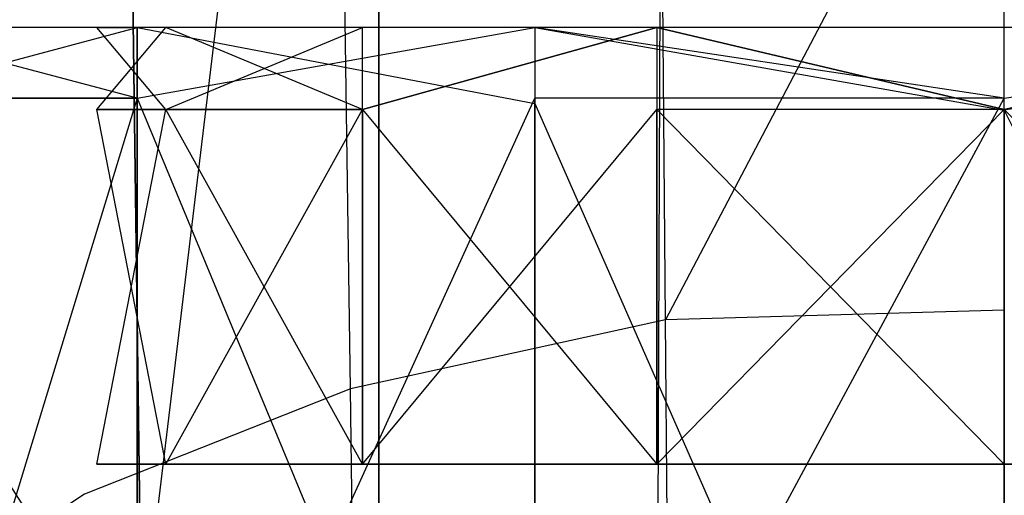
# Model space of a CAD drawing. Extents: x 0 to 0.315, y -0.494 to 0.
# Tile 17 of 24: x 0.13 to 0.158, y -0.067 to -0.053. Entities that reach past the tile are written whole.
import ezdxf

# ---------------------------------------------------------------- set-up
doc = ezdxf.new("R2010")
doc.units = 0
doc.layers.add('L0_WC_N_764603__0___REPLACEMTFO', color=7, linetype='CONTINUOUS')

msp = doc.modelspace()

# ---------------------------------------------------------------- linework, layer by layer
at = {"layer": 'L0_WC_N_764603__0___REPLACEMTFO', "color": 8}
for points, invisible_edges in [([(0.1575, -0.078801), (0.147985, -0.012086), (0.1575, -0.011583), (0.1575, -0.078801)], 13), ([(0.1575, -0.078801), (0.1575, -0.011583), (0.167015, -0.012086), (0.1575, -0.078801)], 10), ([(0.147743, -0.078279), (0.139938, -0.015321), (0.147985, -0.012086), (0.147743, -0.078279)], 13), ([(0.147743, -0.078279), (0.147985, -0.012086), (0.1575, -0.078801), (0.147743, -0.078279)], 10), ([(0.1575, -0.078801), (0.167015, -0.012086), (0.167257, -0.078279), (0.1575, -0.078801)], 13), ([(0.133275, -0.070733), (0.13261, -0.02082), (0.139938, -0.015321), (0.133275, -0.070733)], 10), ([(0.133275, -0.070733), (0.139938, -0.015321), (0.139933, -0.075717), (0.133275, -0.070733)], 13), ([(0.139933, -0.075717), (0.139938, -0.015321), (0.147743, -0.078279), (0.139933, -0.075717)], 10), ([(0.127841, -0.063615), (0.127047, -0.02805), (0.13261, -0.02082), (0.127841, -0.063615)], 10), ([(0.127841, -0.063615), (0.13261, -0.02082), (0.133275, -0.070733), (0.127841, -0.063615)], 13), ([(0.147988, -0.061663, 0.191941), (0.1575, -0.043519, 0.190556), (0.147845, -0.043871, 0.190055), (0.147988, -0.061663, 0.191941)], 13), ([(0.1575, -0.043519, 0.190556), (0.147988, -0.061663, 0.191941), (0.157501, -0.061396, 0.192452), (0.1575, -0.043519, 0.190556)], 14), ([(0.157501, -0.061396, 0.192452), (0.167155, -0.043871, 0.190055), (0.1575, -0.043519, 0.190556), (0.157501, -0.061396, 0.192452)], 13), ([(0.147845, -0.043871, 0.190055), (0.138898, -0.046648, 0.186415), (0.139142, -0.063607, 0.188355), (0.147845, -0.043871, 0.190055)], 14), ([(0.147988, -0.061663, 0.191941), (0.147845, -0.043871, 0.190055), (0.139142, -0.063607, 0.188355), (0.147988, -0.061663, 0.191941)], 14), ([(0.12575, -0.04448, 0.167843), (0.125882, -0.05616, 0.173067), (0.131417, -0.050854, 0.180599), (0.12575, -0.04448, 0.167843)], 14), ([(0.138898, -0.046648, 0.186415), (0.131417, -0.050854, 0.180599), (0.131669, -0.066563, 0.18254), (0.138898, -0.046648, 0.186415)], 14), ([(0.139142, -0.063607, 0.188355), (0.138898, -0.046648, 0.186415), (0.131669, -0.066563, 0.18254), (0.139142, -0.063607, 0.188355)], 14), ([(0.131417, -0.050854, 0.180599), (0.125882, -0.05616, 0.173067), (0.131669, -0.066563, 0.18254), (0.131417, -0.050854, 0.180599)], 14), ([(0.127083, -0.053451, 0.278868), (0.130932, -0.053451, 0.266835), (0.124577, -0.053451, 0.266835), (0.127083, -0.053451, 0.278868)], 13), ([(0.124577, -0.053451, 0.266835), (0.132954, -0.053451, 0.257124), (0.127083, -0.053451, 0.254801), (0.124577, -0.053451, 0.266835)], 13), ([(0.132954, -0.053451, 0.257124), (0.124577, -0.053451, 0.266835), (0.130932, -0.053451, 0.266835), (0.132954, -0.053451, 0.257124)], 14), ([(0.125686, -0.053451, 0.279421), (0.13422, -0.053451, 0.28907), (0.127083, -0.053451, 0.278868), (0.125686, -0.053451, 0.279421)], 13), ([(0.13422, -0.053451, 0.28907), (0.125686, -0.053451, 0.279421), (0.13315, -0.053451, 0.290091), (0.13422, -0.053451, 0.28907)], 14), ([(0.125686, -0.053451, 0.254249), (0.13422, -0.053451, 0.2446), (0.13315, -0.053451, 0.243579), (0.125686, -0.053451, 0.254249)], 13), ([(0.13422, -0.053451, 0.2446), (0.125686, -0.053451, 0.254249), (0.127083, -0.053451, 0.254801), (0.13422, -0.053451, 0.2446)], 14), ([(0.13315, -0.053451, 0.290091), (0.125686, -0.055433, 0.279421), (0.13315, -0.055433, 0.290092), (0.13315, -0.053451, 0.290091)], 13), ([(0.125686, -0.055433, 0.279421), (0.13315, -0.053451, 0.290091), (0.125686, -0.053451, 0.279421), (0.125686, -0.055433, 0.279421)], 14), ([(0.125686, -0.053451, 0.254249), (0.13315, -0.055433, 0.243579), (0.125686, -0.055433, 0.254249), (0.125686, -0.053451, 0.254249)], 13), ([(0.13315, -0.055433, 0.243579), (0.125686, -0.053451, 0.254249), (0.13315, -0.053451, 0.243579), (0.13315, -0.055433, 0.243579)], 14), ([(0.127083, -0.053451, 0.278868), (0.138713, -0.053451, 0.284778), (0.132954, -0.053451, 0.276545), (0.127083, -0.053451, 0.278868)], 13), ([(0.138713, -0.053451, 0.284778), (0.127083, -0.053451, 0.278868), (0.13422, -0.053451, 0.28907), (0.138713, -0.053451, 0.284778)], 14), ([(0.130932, -0.053451, 0.266835), (0.127083, -0.053451, 0.278868), (0.132954, -0.053451, 0.276545), (0.130932, -0.053451, 0.266835)], 14), ([(0.127083, -0.053451, 0.254801), (0.138713, -0.053451, 0.248892), (0.13422, -0.053451, 0.2446), (0.127083, -0.053451, 0.254801)], 13), ([(0.138713, -0.053451, 0.248892), (0.127083, -0.053451, 0.254801), (0.132954, -0.053451, 0.257124), (0.138713, -0.053451, 0.248892)], 14), ([(0.132954, -0.053451, 0.276545), (0.132017, -0.053451, 0.266835), (0.130932, -0.053451, 0.266835), (0.132954, -0.053451, 0.276545)], 13), ([(0.130932, -0.053451, 0.266835), (0.133957, -0.053451, 0.257521), (0.132954, -0.053451, 0.257124), (0.130932, -0.053451, 0.266835)], 13), ([(0.133957, -0.053451, 0.257521), (0.130932, -0.053451, 0.266835), (0.132017, -0.053451, 0.266835), (0.133957, -0.053451, 0.257521)], 14), ([(0.132017, -0.053451, 0.266835), (0.133957, -0.055756, 0.276149), (0.132017, -0.055756, 0.266835), (0.132017, -0.053451, 0.266835)], 13), ([(0.133957, -0.055756, 0.276149), (0.132017, -0.053451, 0.266835), (0.133957, -0.053451, 0.276149), (0.133957, -0.055756, 0.276149)], 14), ([(0.133957, -0.053451, 0.257521), (0.132017, -0.055756, 0.266835), (0.133957, -0.055756, 0.257521), (0.133957, -0.053451, 0.257521)], 13), ([(0.132017, -0.055756, 0.266835), (0.133957, -0.053451, 0.257521), (0.132017, -0.053451, 0.266835), (0.132017, -0.055756, 0.266835)], 14), ([(0.132017, -0.053451, 0.266835), (0.132954, -0.053451, 0.276545), (0.133957, -0.053451, 0.276149), (0.132017, -0.053451, 0.266835)], 14), ([(0.132954, -0.053451, 0.276545), (0.139481, -0.053451, 0.284045), (0.133957, -0.053451, 0.276149), (0.132954, -0.053451, 0.276545)], 13), ([(0.139481, -0.053451, 0.284045), (0.132954, -0.053451, 0.276545), (0.138713, -0.053451, 0.284778), (0.139481, -0.053451, 0.284045)], 14), ([(0.132954, -0.053451, 0.257124), (0.139481, -0.053451, 0.249625), (0.138713, -0.053451, 0.248892), (0.132954, -0.053451, 0.257124)], 13), ([(0.139481, -0.053451, 0.249625), (0.132954, -0.053451, 0.257124), (0.133957, -0.053451, 0.257521), (0.139481, -0.053451, 0.249625)], 14), ([(0.13315, -0.053451, 0.290091), (0.1449, -0.053451, 0.295887), (0.13422, -0.053451, 0.28907), (0.13315, -0.053451, 0.290091)], 13), ([(0.1449, -0.053451, 0.295887), (0.13315, -0.053451, 0.290091), (0.144322, -0.053451, 0.297221), (0.1449, -0.053451, 0.295887)], 14), ([(0.13315, -0.053451, 0.243579), (0.144901, -0.053451, 0.237784), (0.144322, -0.053451, 0.236449), (0.13315, -0.053451, 0.243579)], 13), ([(0.144901, -0.053451, 0.237784), (0.13315, -0.053451, 0.243579), (0.13422, -0.053451, 0.2446), (0.144901, -0.053451, 0.237784)], 14), ([(0.144322, -0.055582, 0.297221), (0.13315, -0.053451, 0.290091), (0.13315, -0.055433, 0.290092), (0.144322, -0.055582, 0.297221)], 13), ([(0.13315, -0.053451, 0.290091), (0.144322, -0.055582, 0.297221), (0.144322, -0.053451, 0.297221), (0.13315, -0.053451, 0.290091)], 14), ([(0.144322, -0.053451, 0.236449), (0.13315, -0.055433, 0.243579), (0.13315, -0.053451, 0.243579), (0.144322, -0.053451, 0.236449)], 13), ([(0.13315, -0.055433, 0.243579), (0.144322, -0.053451, 0.236449), (0.144322, -0.055433, 0.236449), (0.13315, -0.055433, 0.243579)], 14), ([(0.139481, -0.053451, 0.249625), (0.133957, -0.055756, 0.257521), (0.139481, -0.055756, 0.249625), (0.139481, -0.053451, 0.249625)], 13), ([(0.133957, -0.055756, 0.257521), (0.139481, -0.053451, 0.249625), (0.133957, -0.053451, 0.257521), (0.133957, -0.055756, 0.257521)], 14), ([(0.133957, -0.053451, 0.276149), (0.139481, -0.055756, 0.284045), (0.133957, -0.055756, 0.276149), (0.133957, -0.053451, 0.276149)], 13), ([(0.139481, -0.055756, 0.284045), (0.133957, -0.053451, 0.276149), (0.139481, -0.053451, 0.284045), (0.139481, -0.055756, 0.284045)], 14), ([(0.13422, -0.053451, 0.28907), (0.147332, -0.053451, 0.290279), (0.138713, -0.053451, 0.284778), (0.13422, -0.053451, 0.28907)], 13), ([(0.147332, -0.053451, 0.290279), (0.13422, -0.053451, 0.28907), (0.1449, -0.053451, 0.295887), (0.147332, -0.053451, 0.290279)], 14), ([(0.13422, -0.053451, 0.2446), (0.147332, -0.053451, 0.243391), (0.144901, -0.053451, 0.237784), (0.13422, -0.053451, 0.2446)], 13), ([(0.147332, -0.053451, 0.243391), (0.13422, -0.053451, 0.2446), (0.138713, -0.053451, 0.248892), (0.147332, -0.053451, 0.243391)], 14), ([(0.138713, -0.053451, 0.284778), (0.147748, -0.053451, 0.289321), (0.139481, -0.053451, 0.284045), (0.138713, -0.053451, 0.284778)], 13), ([(0.147748, -0.053451, 0.289321), (0.138713, -0.053451, 0.284778), (0.147332, -0.053451, 0.290279), (0.147748, -0.053451, 0.289321)], 14), ([(0.138713, -0.053451, 0.248892), (0.147748, -0.053451, 0.244349), (0.147332, -0.053451, 0.243391), (0.138713, -0.053451, 0.248892)], 13), ([(0.147748, -0.053451, 0.244349), (0.138713, -0.053451, 0.248892), (0.139481, -0.053451, 0.249625), (0.147748, -0.053451, 0.244349)], 14), ([(0.147748, -0.053451, 0.289321), (0.139481, -0.055756, 0.284045), (0.139481, -0.053451, 0.284045), (0.147748, -0.053451, 0.289321)], 13), ([(0.139481, -0.055756, 0.284045), (0.147748, -0.053451, 0.289321), (0.147748, -0.055756, 0.289321), (0.139481, -0.055756, 0.284045)], 14), ([(0.139481, -0.055756, 0.249625), (0.147748, -0.053451, 0.244349), (0.139481, -0.053451, 0.249625), (0.139481, -0.055756, 0.249625)], 13), ([(0.147748, -0.053451, 0.244349), (0.139481, -0.055756, 0.249625), (0.147748, -0.055756, 0.244349), (0.147748, -0.053451, 0.244349)], 14), ([(0.144322, -0.053451, 0.297221), (0.157499, -0.053451, 0.29828), (0.1449, -0.053451, 0.295887), (0.144322, -0.053451, 0.297221)], 13), ([(0.157499, -0.053451, 0.29828), (0.144322, -0.053451, 0.297221), (0.157499, -0.053451, 0.299724), (0.157499, -0.053451, 0.29828)], 14), ([(0.144322, -0.053451, 0.236449), (0.1575, -0.053451, 0.23539), (0.1575, -0.053451, 0.233946), (0.144322, -0.053451, 0.236449)], 13), ([(0.1575, -0.053451, 0.23539), (0.144322, -0.053451, 0.236449), (0.144901, -0.053451, 0.237784), (0.1575, -0.053451, 0.23539)], 14), ([(0.157499, -0.055775, 0.299725), (0.144322, -0.053451, 0.297221), (0.144322, -0.055582, 0.297221), (0.157499, -0.055775, 0.299725)], 13), ([(0.144322, -0.053451, 0.297221), (0.157499, -0.055775, 0.299725), (0.157499, -0.053451, 0.299724), (0.144322, -0.053451, 0.297221)], 14), ([(0.144322, -0.053451, 0.236449), (0.1575, -0.055433, 0.233946), (0.144322, -0.055433, 0.236449), (0.144322, -0.053451, 0.236449)], 13), ([(0.1575, -0.055433, 0.233946), (0.144322, -0.053451, 0.236449), (0.1575, -0.053451, 0.233946), (0.1575, -0.055433, 0.233946)], 14), ([(0.1449, -0.053451, 0.295887), (0.157499, -0.053451, 0.292211), (0.147332, -0.053451, 0.290279), (0.1449, -0.053451, 0.295887)], 13), ([(0.157499, -0.053451, 0.292211), (0.1449, -0.053451, 0.295887), (0.157499, -0.053451, 0.29828), (0.157499, -0.053451, 0.292211)], 14), ([(0.144901, -0.053451, 0.237784), (0.1575, -0.053451, 0.24146), (0.1575, -0.053451, 0.23539), (0.144901, -0.053451, 0.237784)], 13), ([(0.1575, -0.053451, 0.24146), (0.144901, -0.053451, 0.237784), (0.147332, -0.053451, 0.243391), (0.1575, -0.053451, 0.24146)], 14), ([(0.147332, -0.053451, 0.290279), (0.157499, -0.053451, 0.291174), (0.147748, -0.053451, 0.289321), (0.147332, -0.053451, 0.290279)], 13), ([(0.157499, -0.053451, 0.291174), (0.147332, -0.053451, 0.290279), (0.157499, -0.053451, 0.292211), (0.157499, -0.053451, 0.291174)], 14), ([(0.147332, -0.053451, 0.243391), (0.1575, -0.053451, 0.242496), (0.1575, -0.053451, 0.24146), (0.147332, -0.053451, 0.243391)], 13), ([(0.1575, -0.053451, 0.242496), (0.147332, -0.053451, 0.243391), (0.147748, -0.053451, 0.244349), (0.1575, -0.053451, 0.242496)], 14), ([(0.147748, -0.053451, 0.289321), (0.157499, -0.055756, 0.291174), (0.147748, -0.055756, 0.289321), (0.147748, -0.053451, 0.289321)], 13), ([(0.157499, -0.055756, 0.291174), (0.147748, -0.053451, 0.289321), (0.157499, -0.053451, 0.291174), (0.157499, -0.055756, 0.291174)], 14), ([(0.1575, -0.055756, 0.242496), (0.147748, -0.053451, 0.244349), (0.147748, -0.055756, 0.244349), (0.1575, -0.055756, 0.242496)], 13), ([(0.147748, -0.053451, 0.244349), (0.1575, -0.055756, 0.242496), (0.1575, -0.053451, 0.242496), (0.147748, -0.053451, 0.244349)], 14), ([(0.167252, -0.053451, 0.289321), (0.157499, -0.055756, 0.291174), (0.157499, -0.053451, 0.291174), (0.167252, -0.053451, 0.289321)], 13), ([(0.157499, -0.055756, 0.291174), (0.167252, -0.053451, 0.289321), (0.167252, -0.055756, 0.289321), (0.157499, -0.055756, 0.291174)], 14), ([(0.157499, -0.053451, 0.291174), (0.167668, -0.053451, 0.290279), (0.167252, -0.053451, 0.289321), (0.157499, -0.053451, 0.291174)], 13), ([(0.167668, -0.053451, 0.290279), (0.157499, -0.053451, 0.291174), (0.157499, -0.053451, 0.292211), (0.167668, -0.053451, 0.290279)], 14), ([(0.157499, -0.053451, 0.292211), (0.170099, -0.053451, 0.295887), (0.167668, -0.053451, 0.290279), (0.157499, -0.053451, 0.292211)], 13), ([(0.170099, -0.053451, 0.295887), (0.157499, -0.053451, 0.292211), (0.157499, -0.053451, 0.29828), (0.170099, -0.053451, 0.295887)], 14), ([(0.157499, -0.053451, 0.29828), (0.170678, -0.053451, 0.297221), (0.170099, -0.053451, 0.295887), (0.157499, -0.053451, 0.29828)], 13), ([(0.170678, -0.053451, 0.297221), (0.157499, -0.053451, 0.29828), (0.157499, -0.053451, 0.299724), (0.170678, -0.053451, 0.297221)], 14), ([(0.157499, -0.055775, 0.299725), (0.170678, -0.053451, 0.297221), (0.157499, -0.053451, 0.299724), (0.157499, -0.055775, 0.299725)], 13), ([(0.170678, -0.053451, 0.297221), (0.157499, -0.055775, 0.299725), (0.170678, -0.055582, 0.297221), (0.170678, -0.053451, 0.297221)], 14), ([(0.1575, -0.055756, 0.242496), (0.167252, -0.053451, 0.244349), (0.1575, -0.053451, 0.242496), (0.1575, -0.055756, 0.242496)], 13), ([(0.167252, -0.053451, 0.244349), (0.1575, -0.055756, 0.242496), (0.167252, -0.055756, 0.244349), (0.167252, -0.053451, 0.244349)], 14), ([(0.1575, -0.053451, 0.242496), (0.167668, -0.053451, 0.243391), (0.1575, -0.053451, 0.24146), (0.1575, -0.053451, 0.242496)], 13), ([(0.167668, -0.053451, 0.243391), (0.1575, -0.053451, 0.242496), (0.167252, -0.053451, 0.244349), (0.167668, -0.053451, 0.243391)], 14), ([(0.1575, -0.053451, 0.24146), (0.170099, -0.053451, 0.237784), (0.1575, -0.053451, 0.23539), (0.1575, -0.053451, 0.24146)], 13), ([(0.170099, -0.053451, 0.237784), (0.1575, -0.053451, 0.24146), (0.167668, -0.053451, 0.243391), (0.170099, -0.053451, 0.237784)], 14), ([(0.1575, -0.053451, 0.23539), (0.170678, -0.053451, 0.236449), (0.1575, -0.053451, 0.233946), (0.1575, -0.053451, 0.23539)], 13), ([(0.170678, -0.053451, 0.236449), (0.1575, -0.053451, 0.23539), (0.170099, -0.053451, 0.237784), (0.170678, -0.053451, 0.236449)], 14), ([(0.170678, -0.053451, 0.236449), (0.1575, -0.055433, 0.233946), (0.1575, -0.053451, 0.233946), (0.170678, -0.053451, 0.236449)], 13), ([(0.1575, -0.055433, 0.233946), (0.170678, -0.053451, 0.236449), (0.170678, -0.055433, 0.236449), (0.1575, -0.055433, 0.233946)], 14), ([(0.125686, -0.079922, 0.254249), (0.13315, -0.055433, 0.243579), (0.133151, -0.079922, 0.243579), (0.125686, -0.079922, 0.254249)], 13), ([(0.13315, -0.055433, 0.243579), (0.125686, -0.079922, 0.254249), (0.125686, -0.055433, 0.254249), (0.13315, -0.055433, 0.243579)], 14), ([(0.13315, -0.079922, 0.290092), (0.125686, -0.055433, 0.279421), (0.125686, -0.079922, 0.279421), (0.13315, -0.079922, 0.290092)], 13), ([(0.125686, -0.055433, 0.279421), (0.13315, -0.079922, 0.290092), (0.13315, -0.055433, 0.290092), (0.125686, -0.055433, 0.279421)], 14), ([(0.144322, -0.082401, 0.297221), (0.13315, -0.055433, 0.290092), (0.13315, -0.079922, 0.290092), (0.144322, -0.082401, 0.297221)], 13), ([(0.13315, -0.055433, 0.290092), (0.144322, -0.082401, 0.297221), (0.144322, -0.055582, 0.297221), (0.13315, -0.055433, 0.290092)], 14), ([(0.144322, -0.055433, 0.236449), (0.133151, -0.079922, 0.243579), (0.13315, -0.055433, 0.243579), (0.144322, -0.055433, 0.236449)], 13), ([(0.133151, -0.079922, 0.243579), (0.144322, -0.055433, 0.236449), (0.144322, -0.079922, 0.236449), (0.133151, -0.079922, 0.243579)], 14), ([(0.1575, -0.055433, 0.233946), (0.144322, -0.079922, 0.236449), (0.144322, -0.055433, 0.236449), (0.1575, -0.055433, 0.233946)], 13), ([(0.144322, -0.079922, 0.236449), (0.1575, -0.055433, 0.233946), (0.1575, -0.079922, 0.233946), (0.144322, -0.079922, 0.236449)], 14), ([(0.170678, -0.055433, 0.236449), (0.1575, -0.079922, 0.233946), (0.1575, -0.055433, 0.233946), (0.170678, -0.055433, 0.236449)], 13), ([(0.1575, -0.079922, 0.233946), (0.170678, -0.055433, 0.236449), (0.170678, -0.079922, 0.236449), (0.1575, -0.079922, 0.233946)], 14), ([(0.132017, -0.055756, 0.266835), (0.133957, -0.065722, 0.276149), (0.132017, -0.065722, 0.266835), (0.132017, -0.055756, 0.266835)], 13), ([(0.133957, -0.065722, 0.276149), (0.132017, -0.055756, 0.266835), (0.133957, -0.055756, 0.276149), (0.133957, -0.065722, 0.276149)], 14), ([(0.133957, -0.055756, 0.257521), (0.132017, -0.065722, 0.266835), (0.133957, -0.065722, 0.257521), (0.133957, -0.055756, 0.257521)], 13), ([(0.132017, -0.065722, 0.266835), (0.133957, -0.055756, 0.257521), (0.132017, -0.055756, 0.266835), (0.132017, -0.065722, 0.266835)], 14), ([(0.133957, -0.055756, 0.276149), (0.139481, -0.065722, 0.284045), (0.133957, -0.065722, 0.276149), (0.133957, -0.055756, 0.276149)], 13), ([(0.139481, -0.065722, 0.284045), (0.133957, -0.055756, 0.276149), (0.139481, -0.055756, 0.284045), (0.139481, -0.065722, 0.284045)], 14), ([(0.139481, -0.055756, 0.249625), (0.133957, -0.065722, 0.257521), (0.139481, -0.065722, 0.249625), (0.139481, -0.055756, 0.249625)], 13), ([(0.133957, -0.065722, 0.257521), (0.139481, -0.055756, 0.249625), (0.133957, -0.055756, 0.257521), (0.133957, -0.065722, 0.257521)], 14), ([(0.147748, -0.065722, 0.244349), (0.139481, -0.055756, 0.249625), (0.139481, -0.065722, 0.249625), (0.147748, -0.065722, 0.244349)], 13), ([(0.139481, -0.055756, 0.249625), (0.147748, -0.065722, 0.244349), (0.147748, -0.055756, 0.244349), (0.139481, -0.055756, 0.249625)], 14), ([(0.147748, -0.055756, 0.289321), (0.139481, -0.065722, 0.284045), (0.139481, -0.055756, 0.284045), (0.147748, -0.055756, 0.289321)], 13), ([(0.139481, -0.065722, 0.284045), (0.147748, -0.055756, 0.289321), (0.147748, -0.065722, 0.289322), (0.139481, -0.065722, 0.284045)], 14), ([(0.157499, -0.085633, 0.299725), (0.144322, -0.055582, 0.297221), (0.144322, -0.082401, 0.297221), (0.157499, -0.085633, 0.299725)], 13), ([(0.144322, -0.055582, 0.297221), (0.157499, -0.085633, 0.299725), (0.157499, -0.055775, 0.299725), (0.144322, -0.055582, 0.297221)], 14), ([(0.1575, -0.065722, 0.242496), (0.147748, -0.055756, 0.244349), (0.147748, -0.065722, 0.244349), (0.1575, -0.065722, 0.242496)], 13), ([(0.147748, -0.055756, 0.244349), (0.1575, -0.065722, 0.242496), (0.1575, -0.055756, 0.242496), (0.147748, -0.055756, 0.244349)], 14), ([(0.157499, -0.055756, 0.291174), (0.147748, -0.065722, 0.289322), (0.147748, -0.055756, 0.289321), (0.157499, -0.055756, 0.291174)], 13), ([(0.147748, -0.065722, 0.289322), (0.157499, -0.055756, 0.291174), (0.157499, -0.065722, 0.291174), (0.147748, -0.065722, 0.289322)], 14), ([(0.157499, -0.055775, 0.299725), (0.170678, -0.082401, 0.297221), (0.170678, -0.055582, 0.297221), (0.157499, -0.055775, 0.299725)], 14), ([(0.157499, -0.055756, 0.291174), (0.167252, -0.065722, 0.289321), (0.157499, -0.065722, 0.291174), (0.157499, -0.055756, 0.291174)], 13), ([(0.167252, -0.065722, 0.289321), (0.157499, -0.055756, 0.291174), (0.167252, -0.055756, 0.289321), (0.167252, -0.065722, 0.289321)], 14), ([(0.170678, -0.082401, 0.297221), (0.157499, -0.055775, 0.299725), (0.157499, -0.085633, 0.299725), (0.170678, -0.082401, 0.297221)], 13), ([(0.167252, -0.065722, 0.244349), (0.1575, -0.055756, 0.242496), (0.1575, -0.065722, 0.242496), (0.167252, -0.065722, 0.244349)], 13), ([(0.1575, -0.055756, 0.242496), (0.167252, -0.065722, 0.244349), (0.167252, -0.055756, 0.244349), (0.1575, -0.055756, 0.242496)], 14), ([(0.125882, -0.05616, 0.173067), (0.126052, -0.070281, 0.174899), (0.131669, -0.066563, 0.18254), (0.125882, -0.05616, 0.173067)], 14), ([(0.157501, -0.061396, 0.192452), (0.147988, -0.061663, 0.191941), (0.14816, -0.081201, 0.191438), (0.157501, -0.061396, 0.192452)], 14), ([(0.157502, -0.080951, 0.19208), (0.157501, -0.061396, 0.192452), (0.14816, -0.081201, 0.191438), (0.157502, -0.080951, 0.19208)], 14), ([(0.147988, -0.061663, 0.191941), (0.139142, -0.063607, 0.188355), (0.139401, -0.082408, 0.188051), (0.147988, -0.061663, 0.191941)], 14), ([(0.14816, -0.081201, 0.191438), (0.147988, -0.061663, 0.191941), (0.139401, -0.082408, 0.188051), (0.14816, -0.081201, 0.191438)], 14), ([(0.131533, -0.071752, 0.065228), (0.12694, -0.063574, 0.066865), (0.1258, -0.064242, 0.065228), (0.131533, -0.071752, 0.065228)], 13), ([(0.12694, -0.063574, 0.066865), (0.131533, -0.071752, 0.065228), (0.132467, -0.070814, 0.066865), (0.12694, -0.063574, 0.066865)], 14), ([(0.132467, -0.070814, 0.112752), (0.12694, -0.063574, 0.066865), (0.132467, -0.070814, 0.066865), (0.132467, -0.070814, 0.112752)], 13), ([(0.12694, -0.063574, 0.066865), (0.132467, -0.070814, 0.112752), (0.12694, -0.063574, 0.112752), (0.12694, -0.063574, 0.066865)], 14), ([(0.12694, -0.063574, 0.112752), (0.132467, -0.070814, 0.112752), (0.127054, -0.064658, 0.119774), (0.12694, -0.063574, 0.112752)], 14), ([(0.127841, -0.063615), (0.132757, -0.07121, 0.000001), (0.127214, -0.063949), (0.127841, -0.063615)], 13), ([(0.132757, -0.07121, 0.000001), (0.127841, -0.063615), (0.133275, -0.070733), (0.132757, -0.07121, 0.000001)], 14), ([(0.139142, -0.063607, 0.188355), (0.131669, -0.066563, 0.18254), (0.131914, -0.084209, 0.182428), (0.139142, -0.063607, 0.188355)], 14), ([(0.139401, -0.082408, 0.188051), (0.139142, -0.063607, 0.188355), (0.131914, -0.084209, 0.182428), (0.139401, -0.082408, 0.188051)], 14), ([(0.124472, -0.078842, 0.022814), (0.127214, -0.063949, 0.022814), (0.132757, -0.07121, 0.022814), (0.124472, -0.078842, 0.022814)], 14), ([(0.132757, -0.07121, 0.02115), (0.127214, -0.063949, 0.00141), (0.132757, -0.07121, 0.00141), (0.132757, -0.07121, 0.02115)], 13), ([(0.127214, -0.063949, 0.00141), (0.132757, -0.07121, 0.02115), (0.127214, -0.063949, 0.02115), (0.127214, -0.063949, 0.00141)], 14), ([(0.132757, -0.07121, 0.022814), (0.127214, -0.063949, 0.02115), (0.132757, -0.07121, 0.02115), (0.132757, -0.07121, 0.022814)], 13), ([(0.127214, -0.063949, 0.02115), (0.132757, -0.07121, 0.022814), (0.127214, -0.063949, 0.022814), (0.127214, -0.063949, 0.02115)], 14), ([(0.132757, -0.07121, 0.00141), (0.127214, -0.063949), (0.132757, -0.07121, 0.000001), (0.132757, -0.07121, 0.00141)], 13), ([(0.127214, -0.063949), (0.132757, -0.07121, 0.00141), (0.127214, -0.063949, 0.00141), (0.127214, -0.063949)], 14), ([(0.1258, -0.064242, 0.065228), (0.125477, -0.077833, 0.05461), (0.131533, -0.071752, 0.065228), (0.1258, -0.064242, 0.065228)], 14), ([(0.127054, -0.064658, 0.119774), (0.132589, -0.071933, 0.117911), (0.127103, -0.06663, 0.126253), (0.127054, -0.064658, 0.119774)], 14), ([(0.127054, -0.064658, 0.119774), (0.132467, -0.070814, 0.112752), (0.132589, -0.071933, 0.117911), (0.127054, -0.064658, 0.119774)], 14), ([(0.157499, -0.065722, 0.291174), (0.133957, -0.065722, 0.257521), (0.132017, -0.065722, 0.266835), (0.157499, -0.065722, 0.291174)], 10), ([(0.157499, -0.065722, 0.291174), (0.132017, -0.065722, 0.266835), (0.133957, -0.065722, 0.276149), (0.157499, -0.065722, 0.291174)], 13), ([(0.157499, -0.065722, 0.291174), (0.139481, -0.065722, 0.249625), (0.133957, -0.065722, 0.257521), (0.157499, -0.065722, 0.291174)], 13), ([(0.157499, -0.065722, 0.291174), (0.133957, -0.065722, 0.276149), (0.139481, -0.065722, 0.284045), (0.157499, -0.065722, 0.291174)], 15), ([(0.157499, -0.065722, 0.291174), (0.147748, -0.065722, 0.244349), (0.139481, -0.065722, 0.249625), (0.157499, -0.065722, 0.291174)], 10), ([(0.157499, -0.065722, 0.291174), (0.139481, -0.065722, 0.284045), (0.147748, -0.065722, 0.289322), (0.157499, -0.065722, 0.291174)], 15), ([(0.147748, -0.065722, 0.244349), (0.157499, -0.065722, 0.291174), (0.1575, -0.065722, 0.242496), (0.147748, -0.065722, 0.244349)], 13), ([(0.157499, -0.065722, 0.291174), (0.167252, -0.065722, 0.244349), (0.1575, -0.065722, 0.242496), (0.157499, -0.065722, 0.291174)], 13), ([(0.167252, -0.065722, 0.244349), (0.157499, -0.065722, 0.291174), (0.175519, -0.065722, 0.249625), (0.167252, -0.065722, 0.244349)], 10), ([(0.175519, -0.065722, 0.249625), (0.157499, -0.065722, 0.291174), (0.181043, -0.065722, 0.257521), (0.175519, -0.065722, 0.249625)], 13), ([(0.181043, -0.065722, 0.257521), (0.157499, -0.065722, 0.291174), (0.182983, -0.065722, 0.266835), (0.181043, -0.065722, 0.257521)], 10), ([(0.182983, -0.065722, 0.266835), (0.157499, -0.065722, 0.291174), (0.181043, -0.065722, 0.276149), (0.182983, -0.065722, 0.266835)], 13), ([(0.181043, -0.065722, 0.276149), (0.157499, -0.065722, 0.291174), (0.175519, -0.065722, 0.284045), (0.181043, -0.065722, 0.276149)], 15), ([(0.175519, -0.065722, 0.284045), (0.157499, -0.065722, 0.291174), (0.167252, -0.065722, 0.289321), (0.175519, -0.065722, 0.284045)], 15), ([(0.131669, -0.066563, 0.18254), (0.126052, -0.070281, 0.174899), (0.131914, -0.084209, 0.182428), (0.131669, -0.066563, 0.18254)], 14)]:
    msp.add_3dface(points, dxfattribs=dict(at, invisible_edges=invisible_edges))

doc.saveas('drawing.dxf')
